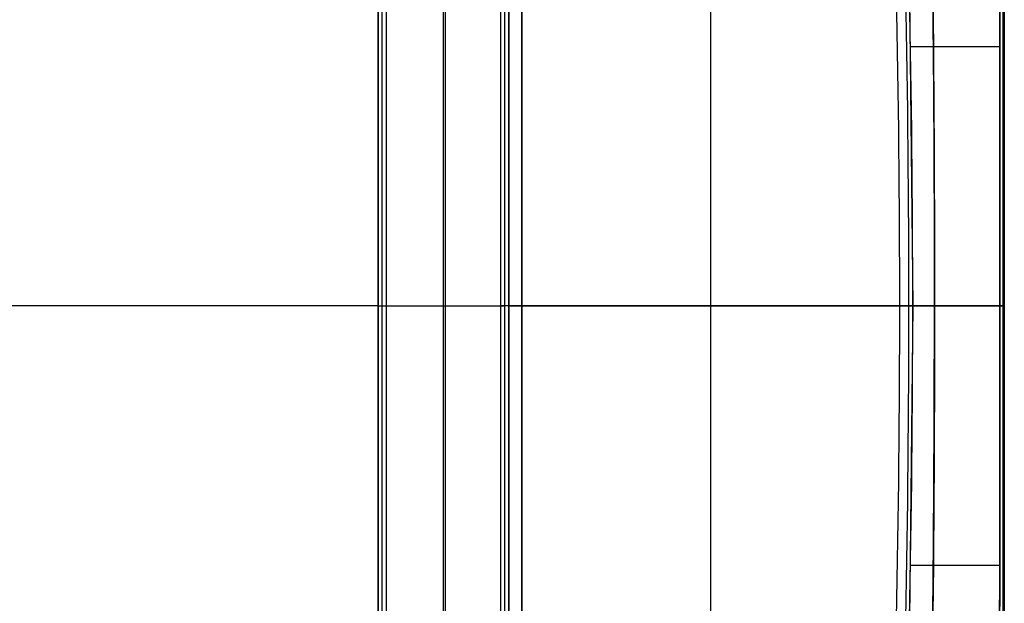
# Model space of a CAD drawing. Extents: x -33 to 118, y -45 to 98.
# Tile 10 of 28: x 81 to 118, y -9 to 14. Entities that reach past the tile are written whole.
import ezdxf

# ---------------------------------------------------------------- set-up
doc = ezdxf.new("R2010")
doc.units = 0
doc.layers.add('DEFAULT', color=7, linetype='CONTINUOUS')

msp = doc.modelspace()

# ---------------------------------------------------------------- linework, layer by layer
at = {"layer": 'DEFAULT'}
for p, q in [((99.324, -44.989, -45.079), (99.324, 50.293, -45.079)), ((99.324, 50.293, 50.383), (99.324, -44.989, 50.383)), ((99.324, -32.448, 2.652), (99.324, 37.752, 2.652)), ((118.324, -14.848, 2.727), (118.324, 20.152, 2.727)), ((94.324, 14.652, -37.273), (94.324, -9.348, -37.273)), ((94.324, -9.348, 42.727), (94.324, 14.652, 42.727)), ((94.324, 14.652, 42.427), (94.324, -9.348, 42.427)), ((94.474, -9.348, 42.577), (94.474, 14.652, 42.577)), ((94.624, 14.652, 42.727), (94.624, -9.348, 42.727)), ((94.624, 14.652, -37.273), (94.624, -9.348, -37.273)), ((96.824, -9.348, 42.727), (96.824, 14.652, 42.727)), ((96.899, -9.348, -37.273), (96.899, 14.652, -37.273)), ((99.024, -9.348, 42.727), (99.024, 14.652, 42.727)), ((99.174, -9.348, -37.273), (99.174, 14.652, -37.273)), ((99.174, -9.348, 42.577), (99.174, 14.652, 42.577)), ((99.324, -9.348, -36.773), (99.324, 14.652, -36.773)), ((99.324, 14.652, 42.227), (99.324, -9.348, 42.227)), ((99.324, 14.652, 42.427), (99.324, -9.348, 42.427)), ((99.824, 14.652, -37.273), (99.824, -9.348, -37.273)), ((99.824, -9.348, 42.727), (99.824, 14.652, 42.727)), ((107.07, -9.348, -37.273), (107.07, 14.652, -37.273)), ((107.07, -9.348, 42.727), (107.07, 14.652, 42.727)), ((114.692, 14.663, -36.776), (114.815, 2.652, -36.776)), ((94.324, 2.652, -37.273), (17.324, 2.652, -37.273)), ((94.324, 2.652, 42.727), (17.324, 2.652, 42.727)), ((94.324, 2.652, -37.273), (94.324, 2.652, -36.273)), ((94.324, 2.652, 41.727), (94.324, 2.652, 42.727)), ((94.324, 2.652, 42.427), (94.624, 2.652, 42.727)), ((94.624, 2.652, 42.727), (99.024, 2.652, 42.727)), ((94.624, 2.652, -37.273), (99.174, 2.652, -37.273)), ((99.324, 2.652, 42.427), (99.024, 2.652, 42.727)), ((99.324, 2.652, 50.383), (99.324, 2.652, 37.827)), ((99.324, 2.652, -32.373), (99.324, 2.652, -45.079)), ((99.324, 2.652, 37.827), (99.324, 2.652, -32.373)), ((99.824, 2.652, -37.273), (114.315, 2.652, -37.273)), ((114.315, 2.652, 42.727), (99.824, 2.652, 42.727)), ((114.815, 2.652, -36.776), (114.692, -9.358, -36.776)), ((118.324, 2.652, 22.205), (118.324, 2.652, -16.751))]:
    msp.add_line(p, q, dxfattribs=at)
at = {"layer": 'DEFAULT', "extrusion": (1, -3.64381e-16, 3.64381e-16)}
for start, end in [(270, 90), (90, 270)]:
    msp.add_arc((2.652, 2.727, 94.324), 39, start, end, dxfattribs=at)
at = {"layer": 'DEFAULT', "extrusion": (1, -4.04868e-16, -5.12243e-33)}
for start, end in [(270, 90), (90, 270)]:
    msp.add_arc((2.652, 2.727, 99.324), 35.1, start, end, dxfattribs=at)
at = {"layer": 'DEFAULT', "extrusion": (0.99983, -1.32154e-05, 0.018414)}
msp.add_arc((2.66, 186.9, 117.805), 206.824, 269.99824, 274.87777, dxfattribs=at)
at = {"layer": 'DEFAULT', "extrusion": (0.999836, 1.27954e-17, -0.018103)}
msp.add_arc((2.652, -181.633, 117.713), 206.975, 85.12402, 94.87598, dxfattribs=at)
at = {"layer": 'DEFAULT', "extrusion": (0.99999, 1.21662e-15, 0.0045)}
msp.add_arc((2.652, 183.901, 118.202), 201.691, 265.00898, 274.99102, dxfattribs=at)
at = {"layer": 'DEFAULT', "extrusion": (0.99999, -1.21479e-15, -0.0045)}
msp.add_arc((2.652, -178.446, 118.177), 201.691, 85.00898, 94.99102, dxfattribs=at)
at = {"layer": 'DEFAULT', "extrusion": (1, 0, 0)}
msp.add_arc((2.652, 179.384, 118.324), 196.135, 264.88102, 275.11898, dxfattribs=at)
at = {"layer": 'DEFAULT', "extrusion": (1, 8.12049e-16, -1.81661e-14)}
msp.add_arc((2.652, -173.93, 118.324), 196.135, 84.88102, 95.11898, dxfattribs=at)
at = {"layer": 'DEFAULT', "extrusion": (0.983944, -9.88274e-17, 0.178479)}
msp.add_arc((2.652, 154.444, 108.91), 202, 270, 274.11994, dxfattribs=at)
at = {"layer": 'DEFAULT', "extrusion": (0.983949, 2.63319e-16, -0.178451)}
msp.add_arc((2.652, -149.081, 107.939), 202, 85.88006, 94.11994, dxfattribs=at)
at = {"layer": 'DEFAULT'}
for centre in [(-470.688, 2.652, 42.727), (-470.688, 2.652, -37.273)]:
    msp.add_arc(centre, 585.003, 358.824626, 1.175374, dxfattribs=at)
at = {"layer": 'DEFAULT', "extrusion": (2.29013e-05, 8.87666e-16, 1)}
msp.add_arc((-470.701, 2.652, -37.125), 585.369, 358.824647, 1.175353, dxfattribs=at)
at = {"layer": 'DEFAULT', "extrusion": (-2.29013e-05, -1.18357e-15, 1)}
msp.add_arc((-470.701, 2.652, 42.579), 585.369, 358.824647, 1.175353, dxfattribs=at)
at = {"layer": 'DEFAULT', "extrusion": (-6.49807e-05, 1.00059e-11, 1)}
msp.add_arc((-470.686, 2.652, 42.223), 585.503, 358.824618, 1.175382, dxfattribs=at)
at = {"layer": 'DEFAULT', "extrusion": (1.04196e-15, 1, -2.7703e-16)}
msp.add_arc((-173.02, -37.18, 12.603), 58.29, 0.39726, 19.71902, dxfattribs=at)
at = {"layer": 'DEFAULT', "extrusion": (0, 1, 0)}
for centre, start, end in [((-99.824, -36.773, 2.652), 270, 0), ((-99.824, 42.227, 2.652), 0, 90)]:
    msp.add_arc(centre, 0.5, start, end, dxfattribs=at)
at = {"layer": 'DEFAULT', "extrusion": (6.30229e-16, 1, -1.52901e-15)}
msp.add_arc((-114.315, -36.773, 2.652), 0.5, 180.3978, 270, dxfattribs=at)
at = {"layer": 'DEFAULT', "extrusion": (2.15482e-15, 1, 2.16984e-15)}
msp.add_arc((-114.315, 42.227, 2.652), 0.5, 90, 179.6022, dxfattribs=at)
at = {"layer": 'DEFAULT', "extrusion": (-1.94187e-15, 1, 8.38217e-17)}
msp.add_arc((-173.02, -37.18, 2.652), 58.206, 0.39784, 19.49878, dxfattribs=at)
at = {"layer": 'DEFAULT', "extrusion": (-1.607e-17, 1, 9.05547e-17)}
msp.add_arc((-173.02, 42.635, 2.652), 58.206, 340.50122, 359.60216, dxfattribs=at)
at = {"layer": 'DEFAULT', "extrusion": (0.983838, 4.96516e-15, 0.179062)}
msp.add_arc((2.652, 154.347, 108.87), 202, 265.88006, 270, dxfattribs=at)
at = {"layer": 'DEFAULT', "extrusion": (0.99983, 1.32154e-05, 0.018414)}
msp.add_arc((2.644, 186.9, 117.805), 206.824, 265.12223, 270.00176, dxfattribs=at)
at = {"layer": 'DEFAULT', "extrusion": (8.08552e-15, 1, 1.67937e-14)}
msp.add_arc((-115.324, -16.751, 2.652), 3, 180, 199.4988, dxfattribs=at)
at = {"layer": 'DEFAULT', "extrusion": (-9.80576e-15, 1, -3.45877e-15)}
msp.add_arc((-115.324, 22.205, 2.652), 3, 160.5012, 180, dxfattribs=at)
at = {"layer": 'DEFAULT', "extrusion": (1.61078e-15, 1, -1.47389e-16)}
msp.add_arc((-173.02, -37.18, -7.298), 58.29, 0.39726, 19.71902, dxfattribs=at)

doc.saveas('drawing.dxf')
